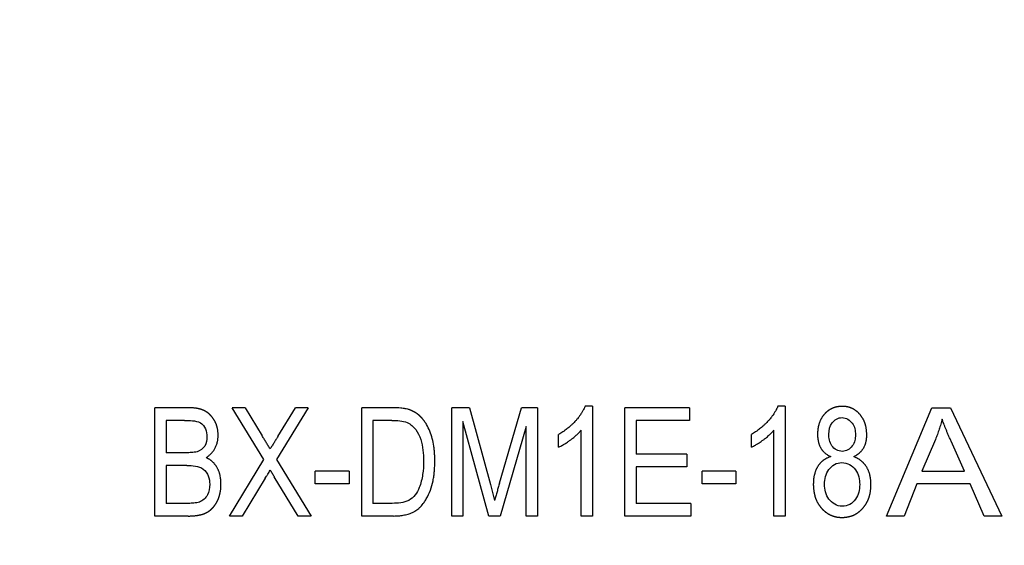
# Model space of a CAD drawing. Extents: x 909.4 to 931.4, y -8.5 to 8.5.
# Tile 9 of 31: x 920.69 to 921.226, y -1.808 to -1.521. Entities that reach past the tile are written whole.
import ezdxf

# ---------------------------------------------------------------- set-up
doc = ezdxf.new("R2010")
doc.units = 0
doc.header["$LTSCALE"] = 4
doc.header["$MEASUREMENT"] = 0
doc.layers.get('0').update_dxf_attribs({"linetype": 'CONTINUOUS'})
doc.layers.get('DEFPOINTS').update_dxf_attribs({"linetype": 'CONTINUOUS'})
doc.layers.add('DIMENSIONS', color=140, linetype='CONTINUOUS')
doc.styles.get("Standard").update_dxf_attribs({"font": 'romans.shx'})
doc.dimstyles.get("Standard").update_dxf_attribs({"dimtxt": 0.1875, "dimasz": 0.25, "dimexe": 0.0625, "dimexo": 0.0625, "dimgap": 0.0625, "dimtad": 0, "dimtih": 1, "dimtoh": 1, "dimzin": 0, "dimdsep": 46, "dimtxsty": 'Standard', "dimcen": 0, "dimadec": 0, "dimazin": 0, "dimtfac": 1, "dimtofl": 0, "dimtmove": 0, "dimatfit": 3, "dimfxl": 0, "dimtolj": 1, "dimtzin": 0, "dimarcsym": 0})

# ---------------------------------------------------------------- blocks, each defined once
blk = doc.blocks.new('*D3')
at = {"layer": 'DEFPOINTS', "color": 0}
for p in [(921.52455, 0.68985), (920.54081, -3.55627), (923.71909, -3.55627)]:
    blk.add_point(p, dxfattribs=at)
at = {"layer": 'DIMENSIONS', "color": 0, "lineweight": -2}
for p, q in [((921.58705, 0.68985), (923.78159, 0.68985)), ((923.71909, 0.43985), (923.71909, -1.0716)), ((923.71909, -3.30627), (923.71909, -1.79482)), ((920.60331, -3.55627), (923.78159, -3.55627))]:
    blk.add_line(p, q, dxfattribs=at)
at = {"layer": 'DIMENSIONS', "color": 0}
for points in [[(923.67743, 0.43985), (923.76076, 0.43985), (923.71909, 0.68985)], [(923.67743, -3.30627), (923.76076, -3.30627), (923.71909, -3.55627)]]:
    blk.add_solid(points, dxfattribs=at)
at = {"layer": 'DIMENSIONS', "color": 0, "char_height": 0.1875, "attachment_point": 5}
for s, insert in [('\\A1;4.25', (923.71909, -1.27696)), ('\\A1;[107.9]', (923.71909, -1.63857))]:
    blk.add_mtext(s, dxfattribs=dict(at, insert=insert))

msp = doc.modelspace()

# ---------------------------------------------------------------- linework, layer by layer
for p, q in [((920.76324, -1.79183), (920.76324, -1.73278)), ((920.78155, -1.73278), (920.76324, -1.73278)), ((920.82263, -1.76104), (920.80542, -1.73278)), ((920.81243, -1.73278), (920.80542, -1.73278)), ((920.81243, -1.73278), (920.82172, -1.74802)), ((920.84684, -1.73278), (920.82963, -1.76106)), ((920.83027, -1.7485), (920.83983, -1.73278)), ((920.84684, -1.73278), (920.83983, -1.73278)), ((920.87598, -1.79183), (920.87598, -1.73278)), ((920.89263, -1.73278), (920.87598, -1.73278)), ((920.92507, -1.79183), (920.92507, -1.73278)), ((920.93467, -1.73278), (920.92507, -1.73278)), ((920.93467, -1.73278), (920.94616, -1.77459)), ((920.95113, -1.77387), (920.96316, -1.73278)), ((920.97185, -1.73278), (920.96316, -1.73278)), ((920.97185, -1.73278), (920.97185, -1.79183)), ((921.00176, -1.73201), (920.99778, -1.73201)), ((921.00176, -1.73201), (921.00176, -1.79183)), ((921.0194, -1.79183), (921.0194, -1.73278)), ((921.05468, -1.73278), (921.0194, -1.73278)), ((921.05468, -1.73278), (921.05468, -1.73968)), ((921.10683, -1.73201), (921.10286, -1.73201)), ((921.10683, -1.73201), (921.10683, -1.79183)), ((921.16205, -1.79183), (921.18674, -1.73278)), ((921.18674, -1.73278), (921.1969, -1.73278)), ((921.1969, -1.73278), (921.22494, -1.79183)), ((920.77942, -1.73968), (920.76938, -1.73968)), ((920.76938, -1.73968), (920.76938, -1.75732)), ((920.88212, -1.73968), (920.88212, -1.78493)), ((920.89248, -1.73968), (920.88212, -1.73968)), ((920.94526, -1.79183), (920.9312, -1.74029)), ((920.9312, -1.74029), (920.9312, -1.79183)), ((920.96572, -1.74309), (920.95154, -1.79183)), ((920.96572, -1.79183), (920.96572, -1.74309)), ((921.05468, -1.73968), (921.02554, -1.73968)), ((921.02554, -1.73968), (921.02554, -1.75809)), ((920.98336, -1.75425), (920.98336, -1.74735)), ((920.99563, -1.79183), (920.99563, -1.74505)), ((921.08843, -1.75425), (921.08843, -1.74735)), ((921.1007, -1.79183), (921.1007, -1.74505)), ((921.18869, -1.75011), (921.18128, -1.76729)), ((921.20461, -1.76729), (921.19731, -1.75107)), ((920.78021, -1.75732), (920.76938, -1.75732)), ((921.05315, -1.75809), (921.02554, -1.75809)), ((921.05315, -1.75809), (921.05315, -1.76499)), ((920.78069, -1.76422), (920.76938, -1.76422)), ((920.76938, -1.76422), (920.76938, -1.78493)), ((920.80389, -1.79183), (920.82263, -1.76104)), ((920.82963, -1.76106), (920.84837, -1.79183)), ((921.05315, -1.76499), (921.02554, -1.76499)), ((921.02554, -1.76499), (921.02554, -1.78493)), ((920.84136, -1.79183), (920.8283, -1.7704)), ((920.86908, -1.76729), (920.85067, -1.76729)), ((920.85067, -1.77419), (920.85067, -1.76729)), ((920.86908, -1.76729), (920.86908, -1.77419)), ((921.06158, -1.77419), (921.06158, -1.76729)), ((921.07999, -1.76729), (921.06158, -1.76729)), ((921.07999, -1.76729), (921.07999, -1.77419)), ((921.18128, -1.76729), (921.20461, -1.76729)), ((920.82346, -1.77121), (920.8109, -1.79183)), ((920.86908, -1.77419), (920.85067, -1.77419)), ((920.94616, -1.77459), (920.94846, -1.78334)), ((921.07999, -1.77419), (921.06158, -1.77419)), ((921.17859, -1.77419), (921.1717, -1.79183)), ((921.2076, -1.77419), (921.17859, -1.77419)), ((921.21523, -1.79183), (921.2076, -1.77419)), ((920.78155, -1.78493), (920.76938, -1.78493)), ((920.89265, -1.78493), (920.88212, -1.78493)), ((921.05545, -1.78493), (921.02554, -1.78493)), ((921.05545, -1.78493), (921.05545, -1.79183)), ((920.78142, -1.79183), (920.76324, -1.79183)), ((920.8109, -1.79183), (920.80389, -1.79183)), ((920.84837, -1.79183), (920.84136, -1.79183)), ((920.8934, -1.79183), (920.87598, -1.79183)), ((920.9312, -1.79183), (920.92507, -1.79183)), ((920.95154, -1.79183), (920.94526, -1.79183)), ((920.97185, -1.79183), (920.96572, -1.79183)), ((921.00176, -1.79183), (920.99563, -1.79183)), ((921.05545, -1.79183), (921.0194, -1.79183)), ((921.10683, -1.79183), (921.1007, -1.79183)), ((921.1717, -1.79183), (921.16205, -1.79183)), ((921.22494, -1.79183), (921.21523, -1.79183))]:
    msp.add_line(p, q)
for points, knots in [([(920.79775, -1.74763), (920.79775, -1.74752), (920.79774, -1.74727), (920.79771, -1.74675), (920.79766, -1.74613), (920.7976, -1.74554), (920.79753, -1.74503), (920.79747, -1.74464), (920.79739, -1.74425), (920.79733, -1.74392), (920.79725, -1.74361), (920.79718, -1.74331), (920.7971, -1.74303), (920.79702, -1.74276), (920.79695, -1.74252), (920.79686, -1.74227), (920.79674, -1.74194), (920.7966, -1.74158), (920.79645, -1.74124), (920.79631, -1.74093), (920.79618, -1.74065), (920.79601, -1.74032), (920.79586, -1.74003), (920.79569, -1.73974), (920.79555, -1.7395), (920.79535, -1.73918), (920.79514, -1.73886), (920.79494, -1.73857), (920.79477, -1.73833), (920.79461, -1.73811), (920.79441, -1.73785), (920.79421, -1.7376), (920.79401, -1.73737), (920.79387, -1.73721), (920.79377, -1.7371), (920.79366, -1.73698), (920.79354, -1.73685), (920.79342, -1.73672), (920.79331, -1.73661), (920.79321, -1.73652), (920.79311, -1.73642), (920.79299, -1.73631), (920.79285, -1.73619), (920.79273, -1.73608), (920.79264, -1.736), (920.79253, -1.73591), (920.7924, -1.7358), (920.79224, -1.73568), (920.79209, -1.73556), (920.79193, -1.73544), (920.79177, -1.73533), (920.79161, -1.73522), (920.79145, -1.73511), (920.79129, -1.735), (920.79112, -1.7349), (920.79096, -1.7348), (920.79079, -1.7347), (920.79062, -1.73461), (920.79045, -1.73452), (920.79028, -1.73443), (920.7901, -1.73434), (920.78993, -1.73426), (920.78975, -1.73418), (920.78957, -1.7341), (920.78939, -1.73402), (920.78921, -1.73395), (920.78903, -1.73388), (920.78884, -1.73382), (920.78866, -1.73375), (920.78848, -1.73369), (920.78829, -1.73363), (920.7881, -1.73358), (920.78792, -1.73352), (920.78773, -1.73347), (920.78754, -1.73342), (920.78735, -1.73337), (920.78716, -1.73333), (920.78697, -1.73329), (920.78678, -1.73325), (920.78659, -1.73321), (920.7864, -1.73317), (920.78621, -1.73314), (920.78602, -1.73311), (920.78582, -1.73308), (920.78563, -1.73305), (920.78544, -1.73302), (920.78525, -1.73299), (920.78499, -1.73296), (920.78456, -1.73292), (920.78384, -1.73285), (920.78299, -1.73281), (920.78219, -1.73279), (920.78174, -1.73278), (920.78155, -1.73278)], [0, 0, 0, 0, 0.012442, 0.031151, 0.062411, 0.08745, 0.102472, 0.124989, 0.134988, 0.149974, 0.164943, 0.173916, 0.187366, 0.199808, 0.20727, 0.218458, 0.230885, 0.249541, 0.26582, 0.2756, 0.290285, 0.302535, 0.320925, 0.329511, 0.342394, 0.355278, 0.374599, 0.388902, 0.397479, 0.410335, 0.421037, 0.437068, 0.449515, 0.456974, 0.462573, 0.468184, 0.475983, 0.483791, 0.490042, 0.494734, 0.499427, 0.507254, 0.515085, 0.521352, 0.526053, 0.530756, 0.538594, 0.546432, 0.55427, 0.562106, 0.569939, 0.577769, 0.585594, 0.593412, 0.601224, 0.609029, 0.616824, 0.624613, 0.632407, 0.640205, 0.648007, 0.655815, 0.663628, 0.671446, 0.679268, 0.687094, 0.694924, 0.702756, 0.710591, 0.718427, 0.726263, 0.734098, 0.741931, 0.749761, 0.757585, 0.765403, 0.773213, 0.781013, 0.788815, 0.796623, 0.804431, 0.81224, 0.820051, 0.827863, 0.835677, 0.843493, 0.851311, 0.859131, 0.874777, 0.903405, 0.946366, 0.977034, 1, 1, 1, 1]), ([(920.90202, -1.73387), (920.90187, -1.73382), (920.90149, -1.73371), (920.90073, -1.7335), (920.89989, -1.73332), (920.89911, -1.7332), (920.89833, -1.73308), (920.89619, -1.73284), (920.89421, -1.73281), (920.89263, -1.73278)], [0, 0, 0, 0, 0.049949, 0.124915, 0.249721, 0.321209, 0.374836, 0.499941, 1, 1, 1, 1]), ([(920.99778, -1.73201), (920.99769, -1.73221), (920.99751, -1.73262), (920.99712, -1.73342), (920.99657, -1.73445), (920.99589, -1.7356), (920.99511, -1.73676), (920.99436, -1.73779), (920.99349, -1.73889), (920.99266, -1.73985), (920.99182, -1.74077), (920.99092, -1.74167), (920.98994, -1.74259), (920.98886, -1.74353), (920.98788, -1.74432), (920.98681, -1.74512), (920.98534, -1.74614), (920.98412, -1.74688), (920.98336, -1.74735)], [0, 0, 0, 0, 0.031023, 0.062082, 0.124304, 0.195568, 0.249093, 0.320488, 0.373998, 0.445186, 0.498553, 0.548696, 0.623951, 0.686664, 0.749326, 0.799432, 0.874635, 1, 1, 1, 1]), ([(921.10286, -1.73201), (921.10277, -1.73221), (921.10258, -1.73262), (921.1022, -1.73342), (921.10164, -1.73445), (921.10096, -1.7356), (921.10018, -1.73676), (921.09943, -1.73779), (921.09856, -1.73889), (921.09774, -1.73985), (921.09689, -1.74077), (921.09599, -1.74167), (921.09501, -1.74259), (921.09393, -1.74353), (921.09296, -1.74432), (921.09188, -1.74512), (921.09041, -1.74614), (921.08919, -1.74688), (921.08843, -1.74735)], [0, 0, 0, 0, 0.031023, 0.062082, 0.124304, 0.195568, 0.249093, 0.320488, 0.373998, 0.445186, 0.498553, 0.548696, 0.623951, 0.686664, 0.749326, 0.799432, 0.874635, 1, 1, 1, 1]), ([(921.13784, -1.73201), (921.13774, -1.73202), (921.13751, -1.73202), (921.13703, -1.73205), (921.13647, -1.7321), (921.13593, -1.73216), (921.13557, -1.73221), (921.13534, -1.73225), (921.13517, -1.73228), (921.13501, -1.73231), (921.13484, -1.73234), (921.13467, -1.73238), (921.1345, -1.73242), (921.13433, -1.73246), (921.13416, -1.73251), (921.13399, -1.73256), (921.13382, -1.73261), (921.13365, -1.73266), (921.13348, -1.73272), (921.13332, -1.73278), (921.13315, -1.73284), (921.13299, -1.7329), (921.13282, -1.73297), (921.13266, -1.73304), (921.1325, -1.73311), (921.13234, -1.73319), (921.13218, -1.73327), (921.13202, -1.73335), (921.13187, -1.73343), (921.13171, -1.73351), (921.13155, -1.7336), (921.1314, -1.73369), (921.13125, -1.73378), (921.1311, -1.73387), (921.13095, -1.73397), (921.1308, -1.73406), (921.13065, -1.73416), (921.13051, -1.73427), (921.13036, -1.73437), (921.13022, -1.73447), (921.13008, -1.73458), (921.12994, -1.73469), (921.1298, -1.7348), (921.12966, -1.73491), (921.12953, -1.73503), (921.1294, -1.73514), (921.12927, -1.73526), (921.12914, -1.73538), (921.12901, -1.7355), (921.12888, -1.73563), (921.12875, -1.73575), (921.12863, -1.73588), (921.12851, -1.73601), (921.12839, -1.73614), (921.12827, -1.73627), (921.12815, -1.73641), (921.12803, -1.73654), (921.12788, -1.73673), (921.12771, -1.73693), (921.12753, -1.73717), (921.12736, -1.7374), (921.12716, -1.73768), (921.12694, -1.73801), (921.12673, -1.73835), (921.12653, -1.7387), (921.12635, -1.73902), (921.12614, -1.73942), (921.12597, -1.73978), (921.1258, -1.74017), (921.12565, -1.74053), (921.12551, -1.74091), (921.12538, -1.74129), (921.12527, -1.74163), (921.12515, -1.74203), (921.12503, -1.74248), (921.1249, -1.74302), (921.12481, -1.74352), (921.12473, -1.74399), (921.12466, -1.74446), (921.12459, -1.7451), (921.12453, -1.74584), (921.12449, -1.7466), (921.12448, -1.74708), (921.12447, -1.74728)], [0, 0, 0, 0, 0.012429, 0.031125, 0.062367, 0.087384, 0.102387, 0.111382, 0.118125, 0.124865, 0.13266, 0.140451, 0.148235, 0.156015, 0.163789, 0.171559, 0.179324, 0.187085, 0.194844, 0.202602, 0.210356, 0.218114, 0.225881, 0.233655, 0.241437, 0.249226, 0.257021, 0.264821, 0.272626, 0.280436, 0.288249, 0.296065, 0.303883, 0.311702, 0.319521, 0.32734, 0.335158, 0.342974, 0.350786, 0.358595, 0.366399, 0.374197, 0.381989, 0.389772, 0.397548, 0.405314, 0.41307, 0.420866, 0.428676, 0.436492, 0.444313, 0.452139, 0.459969, 0.467803, 0.475641, 0.48348, 0.491322, 0.499164, 0.515554, 0.525387, 0.540131, 0.55241, 0.570811, 0.592241, 0.605065, 0.624309, 0.640623, 0.665126, 0.677391, 0.695796, 0.717277, 0.730165, 0.749487, 0.763789, 0.785211, 0.811957, 0.836992, 0.852021, 0.874578, 0.899661, 0.937309, 0.973155, 1, 1, 1, 1]), ([(921.15132, -1.74752), (921.15131, -1.74728), (921.1513, -1.74681), (921.15126, -1.74614), (921.1512, -1.74542), (921.15113, -1.74473), (921.15103, -1.7441), (921.15094, -1.74356), (921.15085, -1.74308), (921.15074, -1.74264), (921.15064, -1.74224), (921.15054, -1.74186), (921.15042, -1.74149), (921.1503, -1.74113), (921.15017, -1.74077), (921.15003, -1.74042), (921.14988, -1.74007), (921.14972, -1.73974), (921.14957, -1.73943), (921.14942, -1.73913), (921.14927, -1.73887), (921.14909, -1.73856), (921.14889, -1.73824), (921.14869, -1.73793), (921.14851, -1.73766), (921.14833, -1.73742), (921.14811, -1.73713), (921.14788, -1.73684), (921.14759, -1.73648), (921.14732, -1.73618), (921.14703, -1.73587), (921.14675, -1.73559), (921.14646, -1.73531), (921.14615, -1.73503), (921.14587, -1.73479), (921.14559, -1.73458), (921.14534, -1.73439), (921.14511, -1.73422), (921.1449, -1.73407), (921.14474, -1.73396), (921.14462, -1.73389), (921.1445, -1.73381), (921.14438, -1.73374), (921.14425, -1.73366), (921.14412, -1.73358), (921.14398, -1.73351), (921.14385, -1.73344), (921.14371, -1.73336), (921.14357, -1.73329), (921.14343, -1.73322), (921.14327, -1.73315), (921.14311, -1.73308), (921.14295, -1.733), (921.14278, -1.73294), (921.14261, -1.73287), (921.14244, -1.7328), (921.14227, -1.73274), (921.1421, -1.73268), (921.14193, -1.73263), (921.14176, -1.73257), (921.14159, -1.73252), (921.14141, -1.73247), (921.14124, -1.73243), (921.14106, -1.73239), (921.14089, -1.73234), (921.14071, -1.73231), (921.14053, -1.73227), (921.14036, -1.73224), (921.14018, -1.7322), (921.14, -1.73218), (921.13982, -1.73215), (921.13965, -1.73213), (921.13947, -1.73211), (921.13929, -1.73209), (921.13911, -1.73207), (921.13893, -1.73206), (921.13874, -1.73205), (921.13856, -1.73204), (921.13838, -1.73203), (921.1382, -1.73202), (921.13802, -1.73202), (921.1379, -1.73201), (921.13784, -1.73201)], [0, 0, 0, 0, 0.030992, 0.062108, 0.087055, 0.124508, 0.153035, 0.170136, 0.195757, 0.217075, 0.22985, 0.24899, 0.268814, 0.280698, 0.298512, 0.318335, 0.330313, 0.348308, 0.365472, 0.375781, 0.391255, 0.404158, 0.423518, 0.440729, 0.451053, 0.466531, 0.47942, 0.498728, 0.515045, 0.539454, 0.551677, 0.57005, 0.591526, 0.604424, 0.623779, 0.640161, 0.649986, 0.664714, 0.676976, 0.684328, 0.689838, 0.695346, 0.702035, 0.70872, 0.7154, 0.722075, 0.728745, 0.735411, 0.742079, 0.74876, 0.756561, 0.764371, 0.772187, 0.78001, 0.787839, 0.795673, 0.803512, 0.811356, 0.819203, 0.827052, 0.834903, 0.842755, 0.850607, 0.858458, 0.866307, 0.874153, 0.881995, 0.889832, 0.897663, 0.905487, 0.913302, 0.921109, 0.928905, 0.936777, 0.944677, 0.952578, 0.96048, 0.968384, 0.976289, 0.984194, 0.992098, 1, 1, 1, 1]), ([(920.91586, -1.76198), (920.91585, -1.76129), (920.91582, -1.75989), (920.91573, -1.7578), (920.91556, -1.75572), (920.91522, -1.75296), (920.91452, -1.74955), (920.91324, -1.74559), (920.91172, -1.74245), (920.91039, -1.74041), (920.90971, -1.7395), (920.90938, -1.73909), (920.90922, -1.73891), (920.90908, -1.73875), (920.90897, -1.73861), (920.90887, -1.7385), (920.90878, -1.7384), (920.90869, -1.7383), (920.9086, -1.7382), (920.90851, -1.73811), (920.90842, -1.73801), (920.90833, -1.73792), (920.90824, -1.73782), (920.90815, -1.73773), (920.90806, -1.73764), (920.90796, -1.73755), (920.90787, -1.73746), (920.90778, -1.73737), (920.90768, -1.73728), (920.90758, -1.73719), (920.90749, -1.7371), (920.90739, -1.73701), (920.9073, -1.73693), (920.9072, -1.73684), (920.9071, -1.73676), (920.907, -1.73668), (920.9069, -1.73659), (920.9068, -1.73651), (920.90669, -1.73643), (920.90659, -1.73635), (920.90649, -1.73627), (920.90638, -1.7362), (920.90628, -1.73612), (920.90617, -1.73604), (920.90607, -1.73597), (920.90596, -1.7359), (920.90585, -1.73582), (920.90574, -1.73575), (920.90563, -1.73568), (920.90552, -1.73561), (920.90541, -1.73554), (920.9053, -1.73547), (920.90519, -1.7354), (920.90508, -1.73533), (920.90497, -1.73527), (920.90485, -1.7352), (920.90474, -1.73514), (920.90462, -1.73507), (920.90451, -1.73501), (920.9044, -1.73495), (920.90428, -1.73489), (920.90416, -1.73483), (920.90405, -1.73477), (920.90393, -1.73471), (920.90381, -1.73465), (920.90366, -1.73457), (920.90348, -1.73449), (920.90329, -1.7344), (920.90313, -1.73433), (920.90295, -1.73425), (920.90275, -1.73416), (920.90243, -1.73403), (920.90218, -1.73393), (920.90202, -1.73387)], [0, 0, 0, 0, 0.062677, 0.125388, 0.18806, 0.250682, 0.375217, 0.500031, 0.6242, 0.687037, 0.718515, 0.726382, 0.734246, 0.740536, 0.745251, 0.749965, 0.753893, 0.757819, 0.761745, 0.765669, 0.769593, 0.773515, 0.777436, 0.781356, 0.785275, 0.789192, 0.793109, 0.797024, 0.800938, 0.804851, 0.808743, 0.812624, 0.816507, 0.820391, 0.824276, 0.828163, 0.832051, 0.835941, 0.839833, 0.843726, 0.847621, 0.851517, 0.855416, 0.859315, 0.863217, 0.86712, 0.871024, 0.874931, 0.878838, 0.882747, 0.886657, 0.890568, 0.894481, 0.898394, 0.902308, 0.906224, 0.910139, 0.914056, 0.917972, 0.921889, 0.925806, 0.929723, 0.93364, 0.937556, 0.941472, 0.945387, 0.953213, 0.959471, 0.964162, 0.968849, 0.976655, 0.98445, 1, 1, 1, 1]), ([(921.13061, -1.74711), (921.13068, -1.74497), (921.13116, -1.74282), (921.13308, -1.74024), (921.13385, -1.7395), (921.13571, -1.73841), (921.13678, -1.73821), (921.13786, -1.73815)], [0, 0, 0, 0, 0.5, 0.5, 0.75, 0.75, 1, 1, 1, 1]), ([(921.13786, -1.73815), (921.13897, -1.73822), (921.14008, -1.73846), (921.14195, -1.73959), (921.14275, -1.74038), (921.14403, -1.74217), (921.1445, -1.74318), (921.14508, -1.7453), (921.14514, -1.74641), (921.14518, -1.74751)], [0, 0, 0, 0, 0.25, 0.25, 0.5, 0.5, 0.75, 0.75, 1, 1, 1, 1]), ([(921.19235, -1.73893), (921.19212, -1.73987), (921.19165, -1.74175), (921.19081, -1.74456), (921.18983, -1.74735), (921.18907, -1.74918), (921.18869, -1.75011)], [0, 0, 0, 0, 0.246788, 0.494339, 0.745675, 1, 1, 1, 1]), ([(921.19731, -1.75107), (921.19704, -1.75046), (921.19651, -1.74927), (921.19574, -1.74755), (921.19504, -1.74589), (921.1944, -1.74433), (921.1938, -1.74286), (921.19325, -1.74147), (921.19278, -1.74017), (921.19249, -1.73933), (921.19235, -1.73893)], [0, 0, 0, 0, 0.152106, 0.296885, 0.432782, 0.562212, 0.683496, 0.796299, 0.902358, 1, 1, 1, 1]), ([(920.77942, -1.73968), (920.78089, -1.73969), (920.78236, -1.73972), (920.78528, -1.74001), (920.78677, -1.74025), (920.7893, -1.74175), (920.79023, -1.74295), (920.79141, -1.74564), (920.79157, -1.74713), (920.79162, -1.7486)], [0, 0, 0, 0, 0.25, 0.25, 0.5, 0.5, 0.75, 0.75, 1, 1, 1, 1]), ([(920.90084, -1.74086), (920.90266, -1.74175), (920.90424, -1.74308), (920.90662, -1.7463), (920.90753, -1.74814), (920.90942, -1.75382), (920.9097, -1.75788), (920.90973, -1.7619)], [0, 0, 0, 0, 0.25, 0.25, 0.5, 0.5, 1, 1, 1, 1]), ([(920.79162, -1.7486), (920.79158, -1.75036), (920.79134, -1.75216), (920.7895, -1.75515), (920.78792, -1.75616), (920.78625, -1.75676)], [0, 0, 0, 0, 0.5, 0.5, 1, 1, 1, 1]), ([(920.79116, -1.76001), (920.79141, -1.75983), (920.79192, -1.75949), (920.7926, -1.75897), (920.79313, -1.75851), (920.79358, -1.7581), (920.79394, -1.75775), (920.79433, -1.75733), (920.79468, -1.75691), (920.79502, -1.75647), (920.79539, -1.75594), (920.79575, -1.75537), (920.79617, -1.7546), (920.79653, -1.75384), (920.79686, -1.75299), (920.79714, -1.75216), (920.79735, -1.75134), (920.79752, -1.75043), (920.79765, -1.74948), (920.79772, -1.7485), (920.79774, -1.74789), (920.79775, -1.74763)], [0, 0, 0, 0, 0.0623582, 0.1249457, 0.1750284, 0.2050459, 0.2499942, 0.2784825, 0.3211453, 0.3617586, 0.392291, 0.4535118, 0.4995254, 0.5711227, 0.6247366, 0.6870622, 0.7494862, 0.7995167, 0.8747184, 0.9463865, 1, 1, 1, 1]), ([(920.82608, -1.7552), (920.82572, -1.7546), (920.82518, -1.7537), (920.82444, -1.75251), (920.8239, -1.75161), (920.82335, -1.75072), (920.82263, -1.74952), (920.82208, -1.74862), (920.82172, -1.74802)], [0, 0, 0, 0, 0.249999, 0.374999, 0.499999, 0.624999, 0.749999, 1, 1, 1, 1]), ([(920.83027, -1.7485), (920.82992, -1.74906), (920.82924, -1.75019), (920.8282, -1.75187), (920.82715, -1.75354), (920.82644, -1.75465), (920.82608, -1.7552)], [0, 0, 0, 0, 0.25, 0.499997, 0.749998, 1, 1, 1, 1]), ([(920.98336, -1.75425), (920.98359, -1.75414), (920.98417, -1.75386), (920.98531, -1.75327), (920.98684, -1.75239), (920.98845, -1.75132), (920.98992, -1.75027), (920.99137, -1.74915), (920.99284, -1.7479), (920.9941, -1.7467), (920.99499, -1.74577), (920.99541, -1.74529), (920.99563, -1.74505)], [0, 0, 0, 0, 0.050041, 0.125133, 0.25023, 0.393295, 0.500607, 0.600427, 0.750374, 0.875279, 0.937667, 1, 1, 1, 1]), ([(921.08843, -1.75425), (921.08866, -1.75414), (921.08924, -1.75386), (921.09038, -1.75327), (921.09191, -1.75239), (921.09352, -1.75132), (921.09499, -1.75027), (921.09645, -1.74915), (921.09792, -1.7479), (921.09917, -1.7467), (921.10006, -1.74577), (921.10049, -1.74529), (921.1007, -1.74505)], [0, 0, 0, 0, 0.050041, 0.125133, 0.25023, 0.393295, 0.500607, 0.600427, 0.750374, 0.875279, 0.937667, 1, 1, 1, 1]), ([(921.12447, -1.74728), (921.12448, -1.74759), (921.1245, -1.74821), (921.12457, -1.74909), (921.12467, -1.75002), (921.12482, -1.75088), (921.12499, -1.75163), (921.12516, -1.75223), (921.12531, -1.75272), (921.12552, -1.75326), (921.12577, -1.75384), (921.12605, -1.7544), (921.12637, -1.75494), (921.12662, -1.75533), (921.12691, -1.75572), (921.12716, -1.75605), (921.12749, -1.75644), (921.12792, -1.7569), (921.12838, -1.75733), (921.12886, -1.75774), (921.12935, -1.75812), (921.13002, -1.75857), (921.13081, -1.75901), (921.13137, -1.75929), (921.13165, -1.75943)], [0, 0, 0, 0, 0.062147, 0.124552, 0.174509, 0.2493, 0.299015, 0.328788, 0.37339, 0.401795, 0.444641, 0.498343, 0.527007, 0.569964, 0.59141, 0.623512, 0.652008, 0.694882, 0.748615, 0.7773, 0.820294, 0.873887, 0.936854, 1, 1, 1, 1]), ([(921.13793, -1.75656), (921.13682, -1.75649), (921.13572, -1.7563), (921.13379, -1.75518), (921.13296, -1.75439), (921.1317, -1.75256), (921.13125, -1.75152), (921.13071, -1.74935), (921.13065, -1.74823), (921.13061, -1.74711)], [0, 0, 0, 0, 0.25, 0.25, 0.5, 0.5, 0.75, 0.75, 1, 1, 1, 1]), ([(921.14518, -1.74751), (921.14514, -1.74858), (921.14505, -1.74965), (921.14451, -1.75172), (921.14404, -1.75272), (921.14277, -1.75447), (921.14198, -1.75522), (921.14009, -1.75629), (921.13902, -1.75649), (921.13793, -1.75656)], [0, 0, 0, 0, 0.25, 0.25, 0.5, 0.5, 0.75, 0.75, 1, 1, 1, 1]), ([(921.14421, -1.75943), (921.14448, -1.75929), (921.14503, -1.75901), (921.14577, -1.75857), (921.14635, -1.75819), (921.14685, -1.75783), (921.14723, -1.75752), (921.14763, -1.75717), (921.14793, -1.75688), (921.14827, -1.75652), (921.14856, -1.75618), (921.1489, -1.75576), (921.14926, -1.75526), (921.14957, -1.75475), (921.14985, -1.75425), (921.15013, -1.75371), (921.15045, -1.75293), (921.15074, -1.75205), (921.15096, -1.75115), (921.15113, -1.75029), (921.15124, -1.74937), (921.15129, -1.74844), (921.15131, -1.74783), (921.15132, -1.74752)], [0, 0, 0, 0, 0.062263, 0.124746, 0.1747, 0.204617, 0.249393, 0.274228, 0.31147, 0.336402, 0.37389, 0.402504, 0.445457, 0.499104, 0.524091, 0.561483, 0.623955, 0.695542, 0.749269, 0.811804, 0.874479, 0.937241, 1, 1, 1, 1]), ([(920.78625, -1.75676), (920.78576, -1.75689), (920.78526, -1.75701), (920.78476, -1.75708), (920.78425, -1.75715), (920.78375, -1.75719), (920.78324, -1.75723), (920.78223, -1.7573), (920.78122, -1.75731), (920.78021, -1.75732)], [0, 0, 0, 0, 0.0000387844, 0.0000387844, 0.0000387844, 0.0000774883, 0.0000774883, 0.0000774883, 0.0001543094, 0.0001543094, 0.0001543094, 0.0001543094]), ([(920.79929, -1.77449), (920.79928, -1.77413), (920.79925, -1.7734), (920.79918, -1.77237), (920.79906, -1.77128), (920.79893, -1.77038), (920.79876, -1.76954), (920.79863, -1.76901), (920.79848, -1.76847), (920.79833, -1.76797), (920.79812, -1.7674), (920.79792, -1.7669), (920.7977, -1.76642), (920.79749, -1.76598), (920.7972, -1.76544), (920.79692, -1.76497), (920.79661, -1.76449), (920.79635, -1.76411), (920.79601, -1.76366), (920.79568, -1.76326), (920.79529, -1.76282), (920.79491, -1.76244), (920.79455, -1.76211), (920.79423, -1.76183), (920.79393, -1.7616), (920.79356, -1.76132), (920.79314, -1.76104), (920.79276, -1.76081), (920.79244, -1.76063), (920.79211, -1.76046), (920.79167, -1.76024), (920.79133, -1.76009), (920.79116, -1.76001)], [0, 0, 0, 0, 0.0620674, 0.1244268, 0.1743677, 0.2491507, 0.2775716, 0.3201149, 0.3413519, 0.373171, 0.408498, 0.4441202, 0.4656154, 0.4979094, 0.5266451, 0.5697506, 0.5912904, 0.6235609, 0.6486189, 0.6860691, 0.7110376, 0.7486103, 0.7772935, 0.7945114, 0.82033, 0.8418264, 0.8740118, 0.9052141, 0.9176673, 0.9365406, 0.9682686, 1, 1, 1, 1]), ([(921.13165, -1.75943), (921.13146, -1.7595), (921.13109, -1.75963), (921.13057, -1.75983), (921.13002, -1.76007), (921.12951, -1.7603), (921.12907, -1.76054), (921.12873, -1.76073), (921.12846, -1.7609), (921.12817, -1.76109), (921.12794, -1.76124), (921.12769, -1.76143), (921.12745, -1.76162), (921.12715, -1.76186), (921.12681, -1.76216), (921.12646, -1.7625), (921.12608, -1.76288), (921.12579, -1.76322), (921.12549, -1.76358), (921.12521, -1.76394), (921.12492, -1.76433), (921.12462, -1.76478), (921.12435, -1.76523), (921.12411, -1.76566), (921.1239, -1.76607), (921.12372, -1.76644), (921.12352, -1.7669), (921.12333, -1.76737), (921.12313, -1.76794), (921.12289, -1.76871), (921.12269, -1.7695), (921.12253, -1.77034), (921.1224, -1.77113), (921.12228, -1.77214), (921.1222, -1.77328), (921.12218, -1.77408), (921.12217, -1.77448)], [0, 0, 0, 0, 0.031112, 0.062335, 0.087348, 0.12486, 0.149836, 0.164802, 0.187221, 0.199661, 0.218303, 0.230721, 0.249364, 0.265633, 0.290081, 0.320701, 0.342162, 0.374367, 0.390722, 0.415236, 0.445821, 0.467177, 0.499248, 0.527839, 0.545016, 0.570803, 0.592304, 0.624555, 0.649622, 0.687154, 0.749584, 0.778161, 0.821073, 0.874779, 0.937454, 1, 1, 1, 1]), ([(921.15362, -1.77469), (921.15362, -1.77453), (921.15361, -1.77413), (921.15358, -1.77334), (921.15352, -1.77252), (921.15343, -1.77167), (921.15332, -1.77088), (921.15317, -1.77009), (921.15299, -1.76932), (921.15284, -1.76875), (921.15265, -1.76817), (921.15245, -1.7676), (921.1522, -1.76699), (921.15196, -1.76645), (921.15171, -1.76597), (921.15146, -1.7655), (921.1512, -1.76507), (921.15096, -1.76469), (921.15072, -1.76435), (921.15042, -1.76394), (921.15009, -1.76353), (921.14977, -1.76315), (921.14946, -1.76282), (921.14916, -1.76253), (921.14879, -1.76218), (921.14845, -1.76189), (921.14809, -1.76159), (921.14772, -1.76132), (921.14732, -1.76103), (921.14687, -1.76074), (921.14647, -1.7605), (921.146, -1.76024), (921.14547, -1.75997), (921.14485, -1.75969), (921.1444, -1.75951), (921.14421, -1.75943)], [0, 0, 0, 0, 0.024778, 0.062073, 0.124424, 0.152957, 0.195733, 0.249105, 0.277513, 0.320039, 0.34127, 0.373087, 0.413796, 0.444483, 0.465997, 0.498286, 0.526985, 0.544195, 0.569985, 0.591446, 0.623571, 0.652074, 0.66921, 0.694955, 0.71644, 0.748697, 0.765087, 0.789666, 0.820354, 0.841798, 0.873904, 0.894065, 0.924322, 0.967575, 1, 1, 1, 1]), ([(920.78069, -1.76422), (920.78225, -1.76422), (920.7838, -1.7643), (920.78687, -1.76481), (920.78838, -1.76532), (920.79083, -1.76722), (920.79178, -1.76854), (920.79294, -1.77141), (920.79311, -1.77298), (920.79315, -1.77454)], [0, 0, 0, 0, 0.25, 0.25, 0.5, 0.5, 0.75, 0.75, 1, 1, 1, 1]), ([(920.8934, -1.79183), (920.89428, -1.79181), (920.89604, -1.79175), (920.89867, -1.79143), (920.90082, -1.79094), (920.90249, -1.79038), (920.90377, -1.78985), (920.90494, -1.78922), (920.90606, -1.78849), (920.90689, -1.78785), (920.90755, -1.78726), (920.90859, -1.78623), (920.90987, -1.78468), (920.91177, -1.78168), (920.91357, -1.77774), (920.91475, -1.77346), (920.91537, -1.76996), (920.91566, -1.76731), (920.91581, -1.76465), (920.91585, -1.76287), (920.91586, -1.76198)], [0, 0, 0, 0, 0.062132, 0.124523, 0.186594, 0.217489, 0.248454, 0.28426, 0.311193, 0.34257, 0.358211, 0.373822, 0.445421, 0.499316, 0.624149, 0.749288, 0.81178, 0.874483, 0.937255, 1, 1, 1, 1]), ([(920.90973, -1.7619), (920.9097, -1.76435), (920.90957, -1.76681), (920.90886, -1.77167), (920.90823, -1.77403), (920.90738, -1.77633)], [0, 0, 0, 0, 0.5, 0.5, 1, 1, 1, 1]), ([(921.12831, -1.77446), (921.12835, -1.77306), (921.12848, -1.77167), (921.12919, -1.76898), (921.12979, -1.76768), (921.13144, -1.76541), (921.13249, -1.76443), (921.13493, -1.76302), (921.13635, -1.76273), (921.13778, -1.76269)], [0, 0, 0, 0, 0.25, 0.25, 0.5, 0.5, 0.75, 0.75, 1, 1, 1, 1]), ([(921.13778, -1.76269), (921.13922, -1.76273), (921.14064, -1.76304), (921.14315, -1.76443), (921.14423, -1.76543), (921.14596, -1.76773), (921.14657, -1.76905), (921.14733, -1.77182), (921.14745, -1.77326), (921.14748, -1.7747)], [0, 0, 0, 0, 0.25, 0.25, 0.5, 0.5, 0.75, 0.75, 1, 1, 1, 1]), ([(920.82346, -1.77121), (920.82368, -1.77084), (920.824, -1.77029), (920.82446, -1.76956), (920.82513, -1.76845), (920.82569, -1.76754), (920.82613, -1.7668)], [0, 0, 0, 0, 0.249973, 0.374976, 0.499977, 1, 1, 1, 1]), ([(920.82613, -1.7668), (920.82649, -1.7674), (920.82722, -1.7686), (920.82794, -1.7698), (920.8283, -1.7704)], [0, 0, 0, 0, 0.4999999, 1, 1, 1, 1]), ([(920.78142, -1.79183), (920.78172, -1.79183), (920.78231, -1.79183), (920.78314, -1.7918), (920.78382, -1.79176), (920.78441, -1.79171), (920.785, -1.79166), (920.78559, -1.79159), (920.78618, -1.79151), (920.78663, -1.79144), (920.78707, -1.79136), (920.78744, -1.79129), (920.7878, -1.79121), (920.78815, -1.79113), (920.78847, -1.79105), (920.7888, -1.79096), (920.78908, -1.79088), (920.7893, -1.79082), (920.78946, -1.79076), (920.78957, -1.79072), (920.78968, -1.79069), (920.7898, -1.79065), (920.78992, -1.7906), (920.79005, -1.79055), (920.79017, -1.79051), (920.79028, -1.79046), (920.79038, -1.79042), (920.79048, -1.79038), (920.79059, -1.79033), (920.79069, -1.79029), (920.79079, -1.79024), (920.79089, -1.7902), (920.79099, -1.79015), (920.79109, -1.7901), (920.79119, -1.79005), (920.79129, -1.79), (920.79139, -1.78995), (920.79149, -1.7899), (920.79159, -1.78985), (920.79169, -1.78979), (920.79178, -1.78974), (920.79188, -1.78968), (920.79198, -1.78963), (920.79207, -1.78957), (920.79217, -1.78951), (920.79226, -1.78945), (920.79236, -1.78939), (920.79245, -1.78933), (920.79254, -1.78927), (920.79263, -1.78921), (920.79273, -1.78915), (920.79282, -1.78908), (920.79291, -1.78902), (920.793, -1.78895), (920.79309, -1.78889), (920.79317, -1.78882), (920.79326, -1.78875), (920.79335, -1.78868), (920.79344, -1.78862), (920.79352, -1.78855), (920.79361, -1.78847), (920.79369, -1.7884), (920.79378, -1.78833), (920.79386, -1.78826), (920.79394, -1.78818), (920.79403, -1.78811), (920.79411, -1.78803), (920.79419, -1.78795), (920.79427, -1.78788), (920.79435, -1.7878), (920.79443, -1.78772), (920.79451, -1.78764), (920.79459, -1.78756), (920.79466, -1.78748), (920.79474, -1.7874), (920.79482, -1.78732), (920.79489, -1.78724), (920.79497, -1.78715), (920.79504, -1.78707), (920.79511, -1.78699), (920.79519, -1.7869), (920.79526, -1.78682), (920.79533, -1.78673), (920.7954, -1.78664), (920.79547, -1.78656), (920.79554, -1.78647), (920.79561, -1.78638), (920.79568, -1.78629), (920.79574, -1.78621), (920.79581, -1.78612), (920.7959, -1.786), (920.79599, -1.78586), (920.79609, -1.78571), (920.79618, -1.78559), (920.79627, -1.78545), (920.79637, -1.78529), (920.79648, -1.78512), (920.79658, -1.78497), (920.79665, -1.78484), (920.79674, -1.7847), (920.79683, -1.78453), (920.79698, -1.78427), (920.79714, -1.78397), (920.79729, -1.78367), (920.79743, -1.7834), (920.79756, -1.78312), (920.79769, -1.78282), (920.79782, -1.78251), (920.79794, -1.78223), (920.79807, -1.78188), (920.7982, -1.78152), (920.7983, -1.7812), (920.79839, -1.78092), (920.79848, -1.78064), (920.79856, -1.78035), (920.79863, -1.78006), (920.7987, -1.77978), (920.79879, -1.77938), (920.79888, -1.77893), (920.79895, -1.77846), (920.79909, -1.77758), (920.79922, -1.77627), (920.79927, -1.77509), (920.79929, -1.77449)], [0, 0, 0, 0, 0.031212, 0.0625, 0.087558, 0.102596, 0.125149, 0.150193, 0.165208, 0.187711, 0.197705, 0.212687, 0.22766, 0.236639, 0.250104, 0.262568, 0.271913, 0.281268, 0.286263, 0.290012, 0.293763, 0.298454, 0.303148, 0.307844, 0.312541, 0.316457, 0.320374, 0.324291, 0.328209, 0.332127, 0.336046, 0.339964, 0.343883, 0.347801, 0.351718, 0.355635, 0.359552, 0.363467, 0.367382, 0.371295, 0.375208, 0.379119, 0.383028, 0.386936, 0.390842, 0.394746, 0.398649, 0.402549, 0.406448, 0.410344, 0.414239, 0.41813, 0.422025, 0.425921, 0.42982, 0.433721, 0.437623, 0.441528, 0.445434, 0.449342, 0.453251, 0.457162, 0.461075, 0.464988, 0.468903, 0.472819, 0.476736, 0.480654, 0.484572, 0.488491, 0.492411, 0.496331, 0.500251, 0.504171, 0.508091, 0.512011, 0.51593, 0.519849, 0.523767, 0.527684, 0.5316, 0.535514, 0.539428, 0.543339, 0.547249, 0.551157, 0.555063, 0.558966, 0.562867, 0.566765, 0.570659, 0.578437, 0.584665, 0.589338, 0.594013, 0.60181, 0.609612, 0.615858, 0.620544, 0.625232, 0.633047, 0.640867, 0.656513, 0.669035, 0.67655, 0.687822, 0.702132, 0.710715, 0.723582, 0.734297, 0.750349, 0.762815, 0.770285, 0.781487, 0.793935, 0.801406, 0.812616, 0.825078, 0.843787, 0.861623, 0.875011, 0.93756, 1, 1, 1, 1]), ([(920.79315, -1.77454), (920.79309, -1.77653), (920.79284, -1.77854), (920.79144, -1.78119), (920.79082, -1.782), (920.78932, -1.78331), (920.78842, -1.78379), (920.7875, -1.78419)], [0, 0, 0, 0, 0.5, 0.5, 0.75, 0.75, 1, 1, 1, 1]), ([(920.90738, -1.77633), (920.90679, -1.77775), (920.9061, -1.77912), (920.9042, -1.78155), (920.90301, -1.78258), (920.90027, -1.78398), (920.89876, -1.78436), (920.89573, -1.78483), (920.89419, -1.78491), (920.89265, -1.78493)], [0, 0, 0, 0, 0.25, 0.25, 0.5, 0.5, 0.75, 0.75, 1, 1, 1, 1]), ([(920.95113, -1.77387), (920.95091, -1.77466), (920.95045, -1.77624), (920.94988, -1.7782), (920.94944, -1.77978), (920.94911, -1.78097), (920.94877, -1.78215), (920.94856, -1.78294), (920.94846, -1.78334)], [0, 0, 0, 0, 0.250004, 0.500008, 0.625006, 0.750005, 0.875004, 1, 1, 1, 1]), ([(921.12217, -1.77448), (921.12218, -1.77476), (921.12219, -1.77532), (921.12224, -1.77609), (921.12229, -1.77673), (921.12234, -1.77729), (921.12241, -1.77784), (921.12249, -1.7784), (921.12258, -1.77895), (921.12268, -1.7795), (921.1228, -1.78004), (921.1229, -1.78046), (921.12298, -1.78079), (921.12307, -1.7811), (921.12317, -1.78141), (921.12326, -1.78171), (921.12335, -1.78198), (921.12347, -1.78231), (921.1236, -1.78265), (921.12374, -1.78297), (921.12386, -1.78327), (921.12398, -1.78353), (921.12414, -1.78385), (921.12431, -1.7842), (921.12449, -1.78453), (921.12467, -1.78485), (921.12484, -1.78513), (921.12501, -1.7854), (921.12516, -1.78563), (921.12531, -1.78586), (921.12547, -1.78608), (921.1256, -1.78627), (921.12569, -1.7864), (921.12578, -1.78652), (921.12588, -1.78664), (921.12597, -1.78676), (921.12607, -1.78689), (921.12618, -1.78702), (921.1263, -1.78717), (921.12648, -1.78738), (921.12669, -1.78762), (921.12691, -1.78786), (921.12707, -1.78802), (921.12719, -1.78814), (921.12731, -1.78826), (921.12744, -1.7884), (921.12764, -1.78859), (921.12788, -1.78881), (921.12812, -1.78903), (921.1283, -1.78918), (921.12843, -1.78928), (921.12856, -1.78939), (921.12871, -1.78951), (921.12887, -1.78963), (921.12903, -1.78976), (921.12924, -1.78991), (921.12945, -1.79006), (921.12964, -1.79019), (921.12978, -1.79029), (921.12993, -1.79038), (921.13009, -1.79048), (921.13027, -1.79059), (921.13045, -1.7907), (921.13063, -1.7908), (921.13082, -1.7909), (921.131, -1.791), (921.13119, -1.79109), (921.13138, -1.79119), (921.13157, -1.79128), (921.13176, -1.79136), (921.13195, -1.79145), (921.13215, -1.79153), (921.13234, -1.7916), (921.13254, -1.79168), (921.13274, -1.79175), (921.13294, -1.79182), (921.13314, -1.79189), (921.13334, -1.79195), (921.13354, -1.79201), (921.13375, -1.79207), (921.13395, -1.79212), (921.13415, -1.79217), (921.13436, -1.79222), (921.13457, -1.79226), (921.13477, -1.79231), (921.13498, -1.79234), (921.13519, -1.79238), (921.13539, -1.79241), (921.1356, -1.79244), (921.13581, -1.79247), (921.13602, -1.79249), (921.13623, -1.79251), (921.13644, -1.79253), (921.13666, -1.79255), (921.13687, -1.79256), (921.13708, -1.79257), (921.13729, -1.79258), (921.13751, -1.79259), (921.13772, -1.79259), (921.13786, -1.7926), (921.13793, -1.7926)], [0, 0, 0, 0, 0.030959, 0.062044, 0.086968, 0.101935, 0.12439, 0.149332, 0.164287, 0.186697, 0.211559, 0.226456, 0.235386, 0.24877, 0.26292, 0.271404, 0.284122, 0.294715, 0.310598, 0.324774, 0.333334, 0.346189, 0.356914, 0.373019, 0.389397, 0.399229, 0.413982, 0.426278, 0.433655, 0.444718, 0.457005, 0.464375, 0.4699, 0.475423, 0.481173, 0.486921, 0.492667, 0.498409, 0.506219, 0.514023, 0.529609, 0.542091, 0.549592, 0.555223, 0.560857, 0.568687, 0.576523, 0.592206, 0.60476, 0.612294, 0.617945, 0.623596, 0.631443, 0.639289, 0.645564, 0.654972, 0.667509, 0.675026, 0.680661, 0.686292, 0.694109, 0.701921, 0.709726, 0.717524, 0.725316, 0.733102, 0.740893, 0.748693, 0.756502, 0.764318, 0.772141, 0.77997, 0.787805, 0.795644, 0.803487, 0.811332, 0.81918, 0.82703, 0.834879, 0.842728, 0.850575, 0.85842, 0.866262, 0.874099, 0.881931, 0.889757, 0.897575, 0.905386, 0.913187, 0.920979, 0.928837, 0.936741, 0.944645, 0.952551, 0.960458, 0.968367, 0.976276, 0.984186, 0.992094, 1, 1, 1, 1]), ([(921.13793, -1.78647), (921.1365, -1.78643), (921.13507, -1.7861), (921.13258, -1.78472), (921.13152, -1.78371), (921.12982, -1.78143), (921.1292, -1.7801), (921.12845, -1.77734), (921.12834, -1.7759), (921.12831, -1.77446)], [0, 0, 0, 0, 0.25, 0.25, 0.5, 0.5, 0.75, 0.75, 1, 1, 1, 1]), ([(921.13793, -1.7926), (921.13807, -1.7926), (921.13835, -1.79259), (921.13874, -1.79256), (921.13915, -1.79253), (921.13952, -1.7925), (921.1399, -1.79246), (921.14026, -1.79241), (921.1406, -1.79236), (921.14093, -1.7923), (921.14125, -1.79224), (921.14157, -1.79217), (921.14188, -1.7921), (921.14215, -1.79203), (921.14241, -1.79196), (921.1426, -1.7919), (921.14273, -1.79186), (921.14288, -1.79181), (921.14302, -1.79177), (921.14315, -1.79172), (921.14327, -1.79168), (921.14339, -1.79163), (921.14352, -1.79158), (921.14363, -1.79154), (921.14373, -1.7915), (921.14386, -1.79144), (921.144, -1.79138), (921.14415, -1.79131), (921.14428, -1.79126), (921.14442, -1.79119), (921.14458, -1.79111), (921.14476, -1.79102), (921.14495, -1.79092), (921.14513, -1.79082), (921.14531, -1.79072), (921.14549, -1.79061), (921.14567, -1.7905), (921.14585, -1.79039), (921.14602, -1.79028), (921.14619, -1.79016), (921.14637, -1.79005), (921.14657, -1.7899), (921.14677, -1.78976), (921.14695, -1.78962), (921.14708, -1.78952), (921.14721, -1.78941), (921.14736, -1.78929), (921.14757, -1.78911), (921.14781, -1.78891), (921.14804, -1.78869), (921.14821, -1.78854), (921.14833, -1.78842), (921.14845, -1.7883), (921.14859, -1.78817), (921.14878, -1.78797), (921.149, -1.78774), (921.14928, -1.78742), (921.14954, -1.78712), (921.14977, -1.78683), (921.14997, -1.78658), (921.15014, -1.78635), (921.15035, -1.78606), (921.15055, -1.78578), (921.15073, -1.78551), (921.15087, -1.78527), (921.15102, -1.78504), (921.15116, -1.7848), (921.1513, -1.78456), (921.15144, -1.78429), (921.1516, -1.78399), (921.15175, -1.78367), (921.15189, -1.78337), (921.15205, -1.783), (921.15223, -1.78258), (921.1524, -1.78214), (921.15255, -1.78169), (921.15268, -1.7813), (921.15282, -1.78083), (921.15293, -1.78043), (921.15303, -1.78002), (921.15311, -1.77966), (921.1532, -1.77921), (921.1533, -1.77867), (921.1534, -1.77799), (921.15349, -1.77713), (921.15356, -1.77622), (921.1536, -1.77537), (921.15361, -1.77489), (921.15362, -1.77469)], [0, 0, 0, 0, 0.0156, 0.031237, 0.043765, 0.062577, 0.072615, 0.08767, 0.10272, 0.111746, 0.125274, 0.139576, 0.148149, 0.160999, 0.171698, 0.178114, 0.182925, 0.187734, 0.195524, 0.199419, 0.203304, 0.209511, 0.214169, 0.21883, 0.222716, 0.226603, 0.234384, 0.240613, 0.245288, 0.249965, 0.257765, 0.265571, 0.273381, 0.281196, 0.289014, 0.296836, 0.304659, 0.312484, 0.32031, 0.328135, 0.335958, 0.343779, 0.356283, 0.36378, 0.369399, 0.375013, 0.382804, 0.390586, 0.40612, 0.418616, 0.426121, 0.431753, 0.437387, 0.445216, 0.453049, 0.468723, 0.481269, 0.500092, 0.514433, 0.523035, 0.535934, 0.546676, 0.562775, 0.575281, 0.582777, 0.593973, 0.60642, 0.613893, 0.625112, 0.641409, 0.651196, 0.665886, 0.678135, 0.696517, 0.717967, 0.730834, 0.750122, 0.764394, 0.785764, 0.796428, 0.812467, 0.826727, 0.848128, 0.874904, 0.903497, 0.946418, 0.977059, 1, 1, 1, 1]), ([(921.14748, -1.7747), (921.14741, -1.77753), (921.14686, -1.78041), (921.14432, -1.78383), (921.14326, -1.7848), (921.14076, -1.78614), (921.13936, -1.78643), (921.13793, -1.78647)], [0, 0, 0, 0, 0.5, 0.5, 0.75, 0.75, 1, 1, 1, 1]), ([(920.7875, -1.78419), (920.78702, -1.78434), (920.78653, -1.7845), (920.78604, -1.78459), (920.78554, -1.78469), (920.78504, -1.78475), (920.78454, -1.7848), (920.78355, -1.7849), (920.78255, -1.78492), (920.78155, -1.78493)], [0, 0, 0, 0, 0.0000383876, 0.0000383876, 0.0000383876, 0.0000767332, 0.0000767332, 0.0000767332, 0.0001526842, 0.0001526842, 0.0001526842, 0.0001526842])]:
    msp.add_open_spline(points, degree=3, knots=knots)
msp.add_open_spline([(920.89248, -1.73968), (920.89532, -1.73972), (920.8982, -1.73978), (920.90084, -1.74086)], degree=3)

# ---------------------------------------------------------------- dimensions: what is measured, and where the dimension line sits
at = {"layer": 'DIMENSIONS'}
dim = msp.add_linear_dim(base=(923.71909, -3.55627), p1=(921.52455, 0.68985), p2=(920.54081, -3.55627), angle=90, dimstyle='Standard', override={"dimpost": '\\X'}, dxfattribs=at)
dim.commit()
dim.dimension.update_dxf_attribs({"geometry": '*D3', "text_midpoint": (923.71909, -1.43321)})

doc.saveas('drawing.dxf')
